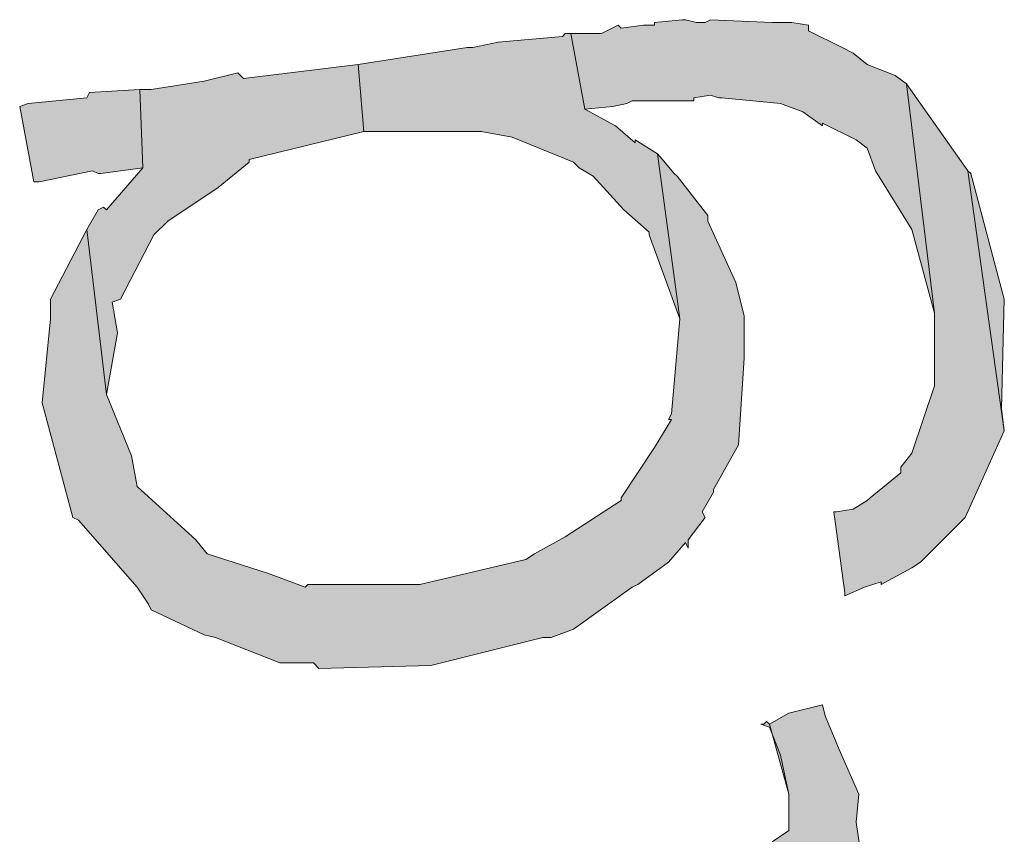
# Model space of a CAD drawing. Header units: millimetres. Extents: x -17 to 226, y -19 to 65.
# Tile 23 of 62: x 72.932 to 73.284, y -13.267 to -12.976. Entities that reach past the tile are written whole.
import ezdxf

# ---------------------------------------------------------------- set-up
doc = ezdxf.new("R2010")
doc.units = ezdxf.units.MM
doc.layers.add('STEMPEL', color=7, linetype='Continuous')

# ---------------------------------------------------------------- blocks, each defined once
blk = doc.blocks.new('241')
at = {"layer": 'STEMPEL'}
for points in [[(-26.762, 4.076), (-26.754, 4.046), (-26.764, 4.128), (-26.768, 4.131), (-26.778, 4.135), (-26.783, 4.139), (-26.787, 4.141), (-26.799, 4.147), (-26.799, 4.149), (-26.805, 4.15), (-26.812, 4.15), (-26.834, 4.151), (-26.836, 4.15), (-26.839, 4.15), (-26.843, 4.151), (-26.844, 4.151), (-26.854, 4.15), (-26.854, 4.149), (-26.858, 4.149), (-26.866, 4.148), (-26.867, 4.149), (-26.873, 4.146), (-26.884, 4.146), (-26.879, 4.119), (-26.869, 4.12), (-26.864, 4.121), (-26.862, 4.122), (-26.856, 4.122), (-26.855, 4.122), (-26.852, 4.122), (-26.848, 4.122), (-26.84, 4.122), (-26.84, 4.123), (-26.834, 4.124), (-26.831, 4.123), (-26.83, 4.123), (-26.809, 4.121), (-26.801, 4.118), (-26.794, 4.113), (-26.794, 4.114), (-26.782, 4.108), (-26.778, 4.105), (-26.775, 4.097)], [(-26.762, 4.076), (-26.754, 4.046), (-26.764, 4.128), (-26.768, 4.131), (-26.778, 4.135), (-26.783, 4.139), (-26.787, 4.141), (-26.799, 4.147), (-26.799, 4.149), (-26.805, 4.15), (-26.812, 4.15), (-26.834, 4.151), (-26.836, 4.15), (-26.839, 4.15), (-26.843, 4.151), (-26.844, 4.151), (-26.854, 4.15), (-26.854, 4.149), (-26.858, 4.149), (-26.866, 4.148), (-26.867, 4.149), (-26.873, 4.146), (-26.884, 4.146), (-26.879, 4.119), (-26.869, 4.12), (-26.864, 4.121), (-26.862, 4.122), (-26.856, 4.122), (-26.855, 4.122), (-26.852, 4.122), (-26.848, 4.122), (-26.84, 4.122), (-26.84, 4.123), (-26.834, 4.124), (-26.831, 4.123), (-26.83, 4.123), (-26.809, 4.121), (-26.801, 4.118), (-26.794, 4.113), (-26.794, 4.114), (-26.782, 4.108), (-26.778, 4.105), (-26.775, 4.097)], [(-26.762, 4.076), (-26.754, 4.046), (-26.764, 4.128), (-26.768, 4.131), (-26.778, 4.135), (-26.783, 4.139), (-26.787, 4.141), (-26.799, 4.147), (-26.799, 4.149), (-26.805, 4.15), (-26.812, 4.15), (-26.834, 4.151), (-26.836, 4.15), (-26.839, 4.15), (-26.843, 4.151), (-26.844, 4.151), (-26.854, 4.15), (-26.854, 4.149), (-26.858, 4.149), (-26.866, 4.148), (-26.867, 4.149), (-26.873, 4.146), (-26.884, 4.146), (-26.879, 4.119), (-26.869, 4.12), (-26.864, 4.121), (-26.862, 4.122), (-26.856, 4.122), (-26.855, 4.122), (-26.852, 4.122), (-26.848, 4.122), (-26.84, 4.122), (-26.84, 4.123), (-26.834, 4.124), (-26.831, 4.123), (-26.83, 4.123), (-26.809, 4.121), (-26.801, 4.118), (-26.794, 4.113), (-26.794, 4.114), (-26.782, 4.108), (-26.778, 4.105), (-26.775, 4.097)], [(-26.856, 4.074), (-26.845, 4.044), (-26.853, 4.103), (-26.861, 4.108), (-26.861, 4.107), (-26.868, 4.113), (-26.879, 4.119), (-26.884, 4.146), (-26.886, 4.146), (-26.887, 4.145), (-26.91, 4.143), (-26.919, 4.141), (-26.921, 4.141), (-26.96, 4.135), (-26.958, 4.111), (-26.918, 4.111), (-26.916, 4.111), (-26.905, 4.109), (-26.883, 4.1), (-26.881, 4.098), (-26.876, 4.095), (-26.865, 4.083), (-26.856, 4.075)], [(-26.856, 4.074), (-26.845, 4.044), (-26.853, 4.103), (-26.861, 4.108), (-26.861, 4.107), (-26.868, 4.113), (-26.879, 4.119), (-26.884, 4.146), (-26.886, 4.146), (-26.887, 4.145), (-26.91, 4.143), (-26.919, 4.141), (-26.921, 4.141), (-26.96, 4.135), (-26.958, 4.111), (-26.918, 4.111), (-26.916, 4.111), (-26.905, 4.109), (-26.883, 4.1), (-26.881, 4.098), (-26.876, 4.095), (-26.865, 4.083), (-26.856, 4.075)], [(-26.856, 4.074), (-26.845, 4.044), (-26.853, 4.103), (-26.861, 4.108), (-26.861, 4.107), (-26.868, 4.113), (-26.879, 4.119), (-26.884, 4.146), (-26.886, 4.146), (-26.887, 4.145), (-26.91, 4.143), (-26.919, 4.141), (-26.921, 4.141), (-26.96, 4.135), (-26.958, 4.111), (-26.918, 4.111), (-26.916, 4.111), (-26.905, 4.109), (-26.883, 4.1), (-26.881, 4.098), (-26.876, 4.095), (-26.865, 4.083), (-26.856, 4.075)], [(-26.958, 4.111), (-26.96, 4.135), (-27.001, 4.13), (-27.003, 4.132), (-27.015, 4.129), (-27.034, 4.126), (-27.038, 4.126), (-27.037, 4.098), (-27.05, 4.083), (-27.051, 4.084), (-27.053, 4.083), (-27.057, 4.076), (-27.05, 4.017), (-27.046, 4.039), (-27.048, 4.05), (-27.045, 4.051), (-27.033, 4.074), (-27.028, 4.079), (-27.01, 4.091), (-26.999, 4.1), (-26.999, 4.101)], [(-26.958, 4.111), (-26.96, 4.135), (-27.001, 4.13), (-27.003, 4.132), (-27.015, 4.129), (-27.034, 4.126), (-27.038, 4.126), (-27.037, 4.098), (-27.05, 4.083), (-27.051, 4.084), (-27.053, 4.083), (-27.057, 4.076), (-27.05, 4.017), (-27.046, 4.039), (-27.048, 4.05), (-27.045, 4.051), (-27.033, 4.074), (-27.028, 4.079), (-27.01, 4.091), (-26.999, 4.1), (-26.999, 4.101)], [(-26.958, 4.111), (-26.96, 4.135), (-27.001, 4.13), (-27.003, 4.132), (-27.015, 4.129), (-27.034, 4.126), (-27.038, 4.126), (-27.037, 4.098), (-27.05, 4.083), (-27.051, 4.084), (-27.053, 4.083), (-27.057, 4.076), (-27.05, 4.017), (-27.046, 4.039), (-27.048, 4.05), (-27.045, 4.051), (-27.033, 4.074), (-27.028, 4.079), (-27.01, 4.091), (-26.999, 4.1), (-26.999, 4.101)], [(-27.052, 4.096), (-27.037, 4.098), (-27.038, 4.126), (-27.056, 4.125), (-27.057, 4.123), (-27.078, 4.121), (-27.081, 4.12), (-27.076, 4.093), (-27.074, 4.093), (-27.055, 4.097), (-27.053, 4.096)], [(-27.052, 4.096), (-27.037, 4.098), (-27.038, 4.126), (-27.056, 4.125), (-27.057, 4.123), (-27.078, 4.121), (-27.081, 4.12), (-27.076, 4.093), (-27.074, 4.093), (-27.055, 4.097), (-27.053, 4.096)], [(-27.052, 4.096), (-27.037, 4.098), (-27.038, 4.126), (-27.056, 4.125), (-27.057, 4.123), (-27.078, 4.121), (-27.081, 4.12), (-27.076, 4.093), (-27.074, 4.093), (-27.055, 4.097), (-27.053, 4.096)], [(-26.743, 3.973), (-26.729, 4.004), (-26.742, 4.097), (-26.764, 4.128), (-26.754, 4.046), (-26.754, 4.02), (-26.762, 3.996), (-26.766, 3.991), (-26.766, 3.989), (-26.777, 3.98), (-26.778, 3.979), (-26.783, 3.976), (-26.789, 3.975), (-26.79, 3.975), (-26.786, 3.946), (-26.786, 3.945), (-26.779, 3.948), (-26.773, 3.95), (-26.773, 3.949), (-26.762, 3.955), (-26.759, 3.957), (-26.756, 3.96), (-26.746, 3.97)], [(-26.743, 3.973), (-26.729, 4.004), (-26.742, 4.097), (-26.764, 4.128), (-26.754, 4.046), (-26.754, 4.02), (-26.762, 3.996), (-26.766, 3.991), (-26.766, 3.989), (-26.777, 3.98), (-26.778, 3.979), (-26.783, 3.976), (-26.789, 3.975), (-26.79, 3.975), (-26.786, 3.946), (-26.786, 3.945), (-26.779, 3.948), (-26.773, 3.95), (-26.773, 3.949), (-26.762, 3.955), (-26.759, 3.957), (-26.756, 3.96), (-26.746, 3.97)], [(-26.743, 3.973), (-26.729, 4.004), (-26.742, 4.097), (-26.764, 4.128), (-26.754, 4.046), (-26.754, 4.02), (-26.762, 3.996), (-26.766, 3.991), (-26.766, 3.989), (-26.777, 3.98), (-26.778, 3.979), (-26.783, 3.976), (-26.789, 3.975), (-26.79, 3.975), (-26.786, 3.946), (-26.786, 3.945), (-26.779, 3.948), (-26.773, 3.95), (-26.773, 3.949), (-26.762, 3.955), (-26.759, 3.957), (-26.756, 3.96), (-26.746, 3.97)], [(-26.822, 4.03), (-26.822, 4.045), (-26.825, 4.057), (-26.835, 4.079), (-26.835, 4.081), (-26.846, 4.095), (-26.847, 4.096), (-26.852, 4.102), (-26.853, 4.103), (-26.845, 4.044), (-26.848, 4.01), (-26.849, 4.008), (-26.848, 4.008), (-26.854, 3.998), (-26.866, 3.98), (-26.866, 3.979), (-26.886, 3.966), (-26.897, 3.96), (-26.9, 3.958), (-26.938, 3.949), (-26.978, 3.949), (-26.979, 3.948), (-26.992, 3.953), (-27.014, 3.96), (-27.018, 3.965), (-27.039, 3.984), (-27.041, 3.995), (-27.05, 4.017), (-27.057, 4.076), (-27.07, 4.051), (-27.07, 4.044), (-27.073, 4.014), (-27.062, 3.973), (-27.06, 3.972), (-27.039, 3.948), (-27.035, 3.942), (-27.034, 3.94), (-27.032, 3.939), (-27.015, 3.931), (-27.011, 3.93), (-26.988, 3.921), (-26.976, 3.921), (-26.974, 3.919), (-26.934, 3.92), (-26.894, 3.93), (-26.891, 3.93), (-26.883, 3.933), (-26.862, 3.948), (-26.86, 3.949), (-26.849, 3.957), (-26.843, 3.964), (-26.842, 3.962), (-26.842, 3.965), (-26.836, 3.973), (-26.837, 3.975), (-26.833, 3.982), (-26.833, 3.983), (-26.824, 3.999)], [(-26.822, 4.03), (-26.822, 4.045), (-26.825, 4.057), (-26.835, 4.079), (-26.835, 4.081), (-26.846, 4.095), (-26.847, 4.096), (-26.852, 4.102), (-26.853, 4.103), (-26.845, 4.044), (-26.848, 4.01), (-26.849, 4.008), (-26.848, 4.008), (-26.854, 3.998), (-26.866, 3.98), (-26.866, 3.979), (-26.886, 3.966), (-26.897, 3.96), (-26.9, 3.958), (-26.938, 3.949), (-26.978, 3.949), (-26.979, 3.948), (-26.992, 3.953), (-27.014, 3.96), (-27.018, 3.965), (-27.039, 3.984), (-27.041, 3.995), (-27.05, 4.017), (-27.057, 4.076), (-27.07, 4.051), (-27.07, 4.044), (-27.073, 4.014), (-27.062, 3.973), (-27.06, 3.972), (-27.039, 3.948), (-27.035, 3.942), (-27.034, 3.94), (-27.032, 3.939), (-27.015, 3.931), (-27.011, 3.93), (-26.988, 3.921), (-26.976, 3.921), (-26.974, 3.919), (-26.934, 3.92), (-26.894, 3.93), (-26.891, 3.93), (-26.883, 3.933), (-26.862, 3.948), (-26.86, 3.949), (-26.849, 3.957), (-26.843, 3.964), (-26.842, 3.962), (-26.842, 3.965), (-26.836, 3.973), (-26.837, 3.975), (-26.833, 3.982), (-26.833, 3.983), (-26.824, 3.999)], [(-26.822, 4.03), (-26.822, 4.045), (-26.825, 4.057), (-26.835, 4.079), (-26.835, 4.081), (-26.846, 4.095), (-26.847, 4.096), (-26.852, 4.102), (-26.853, 4.103), (-26.845, 4.044), (-26.848, 4.01), (-26.849, 4.008), (-26.848, 4.008), (-26.854, 3.998), (-26.866, 3.98), (-26.866, 3.979), (-26.886, 3.966), (-26.897, 3.96), (-26.9, 3.958), (-26.938, 3.949), (-26.978, 3.949), (-26.979, 3.948), (-26.992, 3.953), (-27.014, 3.96), (-27.018, 3.965), (-27.039, 3.984), (-27.041, 3.995), (-27.05, 4.017), (-27.057, 4.076), (-27.07, 4.051), (-27.07, 4.044), (-27.073, 4.014), (-27.062, 3.973), (-27.06, 3.972), (-27.039, 3.948), (-27.035, 3.942), (-27.034, 3.94), (-27.032, 3.939), (-27.015, 3.931), (-27.011, 3.93), (-26.988, 3.921), (-26.976, 3.921), (-26.974, 3.919), (-26.934, 3.92), (-26.894, 3.93), (-26.891, 3.93), (-26.883, 3.933), (-26.862, 3.948), (-26.86, 3.949), (-26.849, 3.957), (-26.843, 3.964), (-26.842, 3.962), (-26.842, 3.965), (-26.836, 3.973), (-26.837, 3.975), (-26.833, 3.982), (-26.833, 3.983), (-26.824, 3.999)], [(-26.73, 4.012), (-26.729, 4.051), (-26.741, 4.096), (-26.742, 4.097), (-26.729, 4.004)], [(-26.73, 4.012), (-26.729, 4.051), (-26.741, 4.096), (-26.742, 4.097), (-26.729, 4.004)], [(-26.73, 4.012), (-26.729, 4.051), (-26.741, 4.096), (-26.742, 4.097), (-26.729, 4.004)], [(-26.782, 3.864), (-26.781, 3.874), (-26.788, 3.89), (-26.793, 3.902), (-26.794, 3.906), (-26.806, 3.903), (-26.813, 3.899), (-26.806, 3.874), (-26.806, 3.868), (-26.806, 3.861), (-26.812, 3.857), (-26.814, 3.854), (-26.825, 3.851), (-26.996, 3.809), (-26.99, 3.782), (-26.82, 3.825), (-26.805, 3.826), (-26.805, 3.828), (-26.797, 3.831), (-26.796, 3.831), (-26.795, 3.832), (-26.79, 3.834), (-26.78, 3.85), (-26.78, 3.851)], [(-26.782, 3.864), (-26.781, 3.874), (-26.788, 3.89), (-26.793, 3.902), (-26.794, 3.906), (-26.806, 3.903), (-26.813, 3.899), (-26.806, 3.874), (-26.806, 3.868), (-26.806, 3.861), (-26.812, 3.857), (-26.814, 3.854), (-26.825, 3.851), (-26.996, 3.809), (-26.99, 3.782), (-26.82, 3.825), (-26.805, 3.826), (-26.805, 3.828), (-26.797, 3.831), (-26.796, 3.831), (-26.795, 3.832), (-26.79, 3.834), (-26.78, 3.85), (-26.78, 3.851)], [(-26.782, 3.864), (-26.781, 3.874), (-26.788, 3.89), (-26.793, 3.902), (-26.794, 3.906), (-26.806, 3.903), (-26.813, 3.899), (-26.806, 3.874), (-26.806, 3.868), (-26.806, 3.861), (-26.812, 3.857), (-26.814, 3.854), (-26.825, 3.851), (-26.996, 3.809), (-26.99, 3.782), (-26.82, 3.825), (-26.805, 3.826), (-26.805, 3.828), (-26.797, 3.831), (-26.796, 3.831), (-26.795, 3.832), (-26.79, 3.834), (-26.78, 3.85), (-26.78, 3.851)], [(-26.809, 3.888), (-26.806, 3.874), (-26.813, 3.899), (-26.814, 3.9), (-26.815, 3.899), (-26.816, 3.899), (-26.813, 3.898)], [(-26.809, 3.888), (-26.806, 3.874), (-26.813, 3.899), (-26.814, 3.9), (-26.815, 3.899), (-26.816, 3.899), (-26.813, 3.898)], [(-26.809, 3.888), (-26.806, 3.874), (-26.813, 3.899), (-26.814, 3.9), (-26.815, 3.899), (-26.816, 3.899), (-26.813, 3.898)]]:
    blk.add_hatch(color=1, dxfattribs=at).paths.add_polyline_path(points)
at = {"layer": 'STEMPEL', "color": 1, "linetype": 'Continuous', "lineweight": 13, "flags": 128}
for points in [[(-26.762, 4.076), (-26.754, 4.046), (-26.764, 4.128), (-26.768, 4.131), (-26.768, 4.131), (-26.778, 4.135), (-26.783, 4.139), (-26.787, 4.141), (-26.799, 4.147), (-26.799, 4.149), (-26.805, 4.15), (-26.812, 4.15), (-26.834, 4.151), (-26.836, 4.15), (-26.839, 4.15), (-26.843, 4.151), (-26.844, 4.151), (-26.854, 4.15), (-26.854, 4.149), (-26.858, 4.149), (-26.858, 4.149), (-26.866, 4.148), (-26.866, 4.148), (-26.867, 4.149), (-26.873, 4.146), (-26.884, 4.146), (-26.879, 4.119), (-26.869, 4.12), (-26.864, 4.121), (-26.864, 4.121), (-26.862, 4.122), (-26.856, 4.122), (-26.855, 4.122), (-26.852, 4.122), (-26.848, 4.122), (-26.84, 4.122), (-26.84, 4.123), (-26.834, 4.124), (-26.831, 4.123), (-26.83, 4.123), (-26.809, 4.121), (-26.801, 4.118), (-26.794, 4.113), (-26.794, 4.114), (-26.782, 4.108), (-26.778, 4.105), (-26.775, 4.097), (-26.762, 4.076)], [(-26.762, 4.076), (-26.754, 4.046), (-26.764, 4.128), (-26.768, 4.131), (-26.768, 4.131), (-26.778, 4.135), (-26.783, 4.139), (-26.787, 4.141), (-26.799, 4.147), (-26.799, 4.149), (-26.805, 4.15), (-26.812, 4.15), (-26.834, 4.151), (-26.836, 4.15), (-26.839, 4.15), (-26.843, 4.151), (-26.844, 4.151), (-26.854, 4.15), (-26.854, 4.149), (-26.858, 4.149), (-26.858, 4.149), (-26.866, 4.148), (-26.866, 4.148), (-26.867, 4.149), (-26.873, 4.146), (-26.884, 4.146), (-26.879, 4.119), (-26.869, 4.12), (-26.864, 4.121), (-26.864, 4.121), (-26.862, 4.122), (-26.856, 4.122), (-26.855, 4.122), (-26.852, 4.122), (-26.848, 4.122), (-26.84, 4.122), (-26.84, 4.123), (-26.834, 4.124), (-26.831, 4.123), (-26.83, 4.123), (-26.809, 4.121), (-26.801, 4.118), (-26.794, 4.113), (-26.794, 4.114), (-26.782, 4.108), (-26.778, 4.105), (-26.775, 4.097), (-26.762, 4.076)], [(-26.762, 4.076), (-26.754, 4.046), (-26.764, 4.128), (-26.768, 4.131), (-26.768, 4.131), (-26.778, 4.135), (-26.783, 4.139), (-26.787, 4.141), (-26.799, 4.147), (-26.799, 4.149), (-26.805, 4.15), (-26.812, 4.15), (-26.834, 4.151), (-26.836, 4.15), (-26.839, 4.15), (-26.843, 4.151), (-26.844, 4.151), (-26.854, 4.15), (-26.854, 4.149), (-26.858, 4.149), (-26.858, 4.149), (-26.866, 4.148), (-26.866, 4.148), (-26.867, 4.149), (-26.873, 4.146), (-26.884, 4.146), (-26.879, 4.119), (-26.869, 4.12), (-26.864, 4.121), (-26.864, 4.121), (-26.862, 4.122), (-26.856, 4.122), (-26.855, 4.122), (-26.852, 4.122), (-26.848, 4.122), (-26.84, 4.122), (-26.84, 4.123), (-26.834, 4.124), (-26.831, 4.123), (-26.83, 4.123), (-26.809, 4.121), (-26.801, 4.118), (-26.794, 4.113), (-26.794, 4.114), (-26.782, 4.108), (-26.778, 4.105), (-26.775, 4.097), (-26.762, 4.076)], [(-26.856, 4.074), (-26.845, 4.044), (-26.853, 4.103), (-26.861, 4.108), (-26.861, 4.107), (-26.861, 4.107), (-26.868, 4.113), (-26.879, 4.119), (-26.884, 4.146), (-26.886, 4.146), (-26.887, 4.145), (-26.91, 4.143), (-26.919, 4.141), (-26.921, 4.141), (-26.96, 4.135), (-26.958, 4.111), (-26.918, 4.111), (-26.916, 4.111), (-26.905, 4.109), (-26.883, 4.1), (-26.881, 4.098), (-26.876, 4.095), (-26.865, 4.083), (-26.856, 4.075), (-26.856, 4.074), (-26.856, 4.074)], [(-26.856, 4.074), (-26.845, 4.044), (-26.853, 4.103), (-26.861, 4.108), (-26.861, 4.107), (-26.861, 4.107), (-26.868, 4.113), (-26.879, 4.119), (-26.884, 4.146), (-26.886, 4.146), (-26.887, 4.145), (-26.91, 4.143), (-26.919, 4.141), (-26.921, 4.141), (-26.96, 4.135), (-26.958, 4.111), (-26.918, 4.111), (-26.916, 4.111), (-26.905, 4.109), (-26.883, 4.1), (-26.881, 4.098), (-26.876, 4.095), (-26.865, 4.083), (-26.856, 4.075), (-26.856, 4.074), (-26.856, 4.074)], [(-26.856, 4.074), (-26.845, 4.044), (-26.853, 4.103), (-26.861, 4.108), (-26.861, 4.107), (-26.861, 4.107), (-26.868, 4.113), (-26.879, 4.119), (-26.884, 4.146), (-26.886, 4.146), (-26.887, 4.145), (-26.91, 4.143), (-26.919, 4.141), (-26.921, 4.141), (-26.96, 4.135), (-26.958, 4.111), (-26.918, 4.111), (-26.916, 4.111), (-26.905, 4.109), (-26.883, 4.1), (-26.881, 4.098), (-26.876, 4.095), (-26.865, 4.083), (-26.856, 4.075), (-26.856, 4.074), (-26.856, 4.074)], [(-26.958, 4.111), (-26.958, 4.111), (-26.96, 4.135), (-26.96, 4.135), (-27.001, 4.13), (-27.003, 4.132), (-27.015, 4.129), (-27.034, 4.126), (-27.038, 4.126), (-27.037, 4.098), (-27.05, 4.083), (-27.05, 4.083), (-27.051, 4.084), (-27.051, 4.084), (-27.053, 4.083), (-27.057, 4.076), (-27.05, 4.017), (-27.046, 4.039), (-27.048, 4.05), (-27.048, 4.05), (-27.045, 4.051), (-27.033, 4.074), (-27.028, 4.079), (-27.01, 4.091), (-26.999, 4.1), (-26.999, 4.101), (-26.958, 4.111)], [(-26.958, 4.111), (-26.958, 4.111), (-26.96, 4.135), (-26.96, 4.135), (-27.001, 4.13), (-27.003, 4.132), (-27.015, 4.129), (-27.034, 4.126), (-27.038, 4.126), (-27.037, 4.098), (-27.05, 4.083), (-27.05, 4.083), (-27.051, 4.084), (-27.051, 4.084), (-27.053, 4.083), (-27.057, 4.076), (-27.05, 4.017), (-27.046, 4.039), (-27.048, 4.05), (-27.048, 4.05), (-27.045, 4.051), (-27.033, 4.074), (-27.028, 4.079), (-27.01, 4.091), (-26.999, 4.1), (-26.999, 4.101), (-26.958, 4.111)], [(-26.958, 4.111), (-26.958, 4.111), (-26.96, 4.135), (-26.96, 4.135), (-27.001, 4.13), (-27.003, 4.132), (-27.015, 4.129), (-27.034, 4.126), (-27.038, 4.126), (-27.037, 4.098), (-27.05, 4.083), (-27.05, 4.083), (-27.051, 4.084), (-27.051, 4.084), (-27.053, 4.083), (-27.057, 4.076), (-27.05, 4.017), (-27.046, 4.039), (-27.048, 4.05), (-27.048, 4.05), (-27.045, 4.051), (-27.033, 4.074), (-27.028, 4.079), (-27.01, 4.091), (-26.999, 4.1), (-26.999, 4.101), (-26.958, 4.111)], [(-27.052, 4.096), (-27.037, 4.098), (-27.038, 4.126), (-27.056, 4.125), (-27.056, 4.125), (-27.056, 4.125), (-27.057, 4.123), (-27.078, 4.121), (-27.081, 4.12), (-27.076, 4.093), (-27.074, 4.093), (-27.055, 4.097), (-27.053, 4.096), (-27.052, 4.096), (-27.052, 4.096)], [(-27.052, 4.096), (-27.037, 4.098), (-27.038, 4.126), (-27.056, 4.125), (-27.056, 4.125), (-27.056, 4.125), (-27.057, 4.123), (-27.078, 4.121), (-27.081, 4.12), (-27.076, 4.093), (-27.074, 4.093), (-27.055, 4.097), (-27.053, 4.096), (-27.052, 4.096), (-27.052, 4.096)], [(-27.052, 4.096), (-27.037, 4.098), (-27.038, 4.126), (-27.056, 4.125), (-27.056, 4.125), (-27.056, 4.125), (-27.057, 4.123), (-27.078, 4.121), (-27.081, 4.12), (-27.076, 4.093), (-27.074, 4.093), (-27.055, 4.097), (-27.053, 4.096), (-27.052, 4.096), (-27.052, 4.096)], [(-26.743, 3.973), (-26.729, 4.004), (-26.742, 4.097), (-26.764, 4.128), (-26.764, 4.128), (-26.764, 4.128), (-26.754, 4.046), (-26.754, 4.02), (-26.762, 3.996), (-26.766, 3.991), (-26.766, 3.989), (-26.777, 3.98), (-26.778, 3.979), (-26.783, 3.976), (-26.789, 3.975), (-26.79, 3.975), (-26.786, 3.946), (-26.786, 3.945), (-26.779, 3.948), (-26.773, 3.95), (-26.773, 3.949), (-26.762, 3.955), (-26.759, 3.957), (-26.756, 3.96), (-26.746, 3.97), (-26.743, 3.973), (-26.743, 3.973), (-26.743, 3.973)], [(-26.743, 3.973), (-26.729, 4.004), (-26.742, 4.097), (-26.764, 4.128), (-26.764, 4.128), (-26.764, 4.128), (-26.754, 4.046), (-26.754, 4.02), (-26.762, 3.996), (-26.766, 3.991), (-26.766, 3.989), (-26.777, 3.98), (-26.778, 3.979), (-26.783, 3.976), (-26.789, 3.975), (-26.79, 3.975), (-26.786, 3.946), (-26.786, 3.945), (-26.779, 3.948), (-26.773, 3.95), (-26.773, 3.949), (-26.762, 3.955), (-26.759, 3.957), (-26.756, 3.96), (-26.746, 3.97), (-26.743, 3.973), (-26.743, 3.973), (-26.743, 3.973)], [(-26.743, 3.973), (-26.729, 4.004), (-26.742, 4.097), (-26.764, 4.128), (-26.764, 4.128), (-26.764, 4.128), (-26.754, 4.046), (-26.754, 4.02), (-26.762, 3.996), (-26.766, 3.991), (-26.766, 3.989), (-26.777, 3.98), (-26.778, 3.979), (-26.783, 3.976), (-26.789, 3.975), (-26.79, 3.975), (-26.786, 3.946), (-26.786, 3.945), (-26.779, 3.948), (-26.773, 3.95), (-26.773, 3.949), (-26.762, 3.955), (-26.759, 3.957), (-26.756, 3.96), (-26.746, 3.97), (-26.743, 3.973), (-26.743, 3.973), (-26.743, 3.973)], [(-26.822, 4.03), (-26.822, 4.045), (-26.825, 4.057), (-26.835, 4.079), (-26.835, 4.081), (-26.846, 4.095), (-26.846, 4.095), (-26.847, 4.096), (-26.852, 4.102), (-26.853, 4.103), (-26.845, 4.044), (-26.848, 4.01), (-26.849, 4.008), (-26.848, 4.008), (-26.854, 3.998), (-26.866, 3.98), (-26.866, 3.979), (-26.886, 3.966), (-26.897, 3.96), (-26.9, 3.958), (-26.938, 3.949), (-26.938, 3.949), (-26.978, 3.949), (-26.979, 3.948), (-26.992, 3.953), (-27.014, 3.96), (-27.018, 3.965), (-27.039, 3.984), (-27.039, 3.984), (-27.039, 3.984), (-27.039, 3.984), (-27.041, 3.995), (-27.05, 4.017), (-27.057, 4.076), (-27.07, 4.051), (-27.07, 4.044), (-27.073, 4.014), (-27.062, 3.973), (-27.06, 3.972), (-27.039, 3.948), (-27.035, 3.942), (-27.034, 3.94), (-27.032, 3.939), (-27.032, 3.939), (-27.015, 3.931), (-27.011, 3.93), (-26.988, 3.921), (-26.976, 3.921), (-26.974, 3.919), (-26.934, 3.92), (-26.934, 3.92), (-26.894, 3.93), (-26.891, 3.93), (-26.883, 3.933), (-26.862, 3.948), (-26.86, 3.949), (-26.849, 3.957), (-26.843, 3.964), (-26.842, 3.962), (-26.842, 3.965), (-26.836, 3.973), (-26.837, 3.975), (-26.833, 3.982), (-26.833, 3.983), (-26.824, 3.999), (-26.824, 3.999), (-26.822, 4.03)], [(-26.822, 4.03), (-26.822, 4.045), (-26.825, 4.057), (-26.835, 4.079), (-26.835, 4.081), (-26.846, 4.095), (-26.846, 4.095), (-26.847, 4.096), (-26.852, 4.102), (-26.853, 4.103), (-26.845, 4.044), (-26.848, 4.01), (-26.849, 4.008), (-26.848, 4.008), (-26.854, 3.998), (-26.866, 3.98), (-26.866, 3.979), (-26.886, 3.966), (-26.897, 3.96), (-26.9, 3.958), (-26.938, 3.949), (-26.938, 3.949), (-26.978, 3.949), (-26.979, 3.948), (-26.992, 3.953), (-27.014, 3.96), (-27.018, 3.965), (-27.039, 3.984), (-27.039, 3.984), (-27.039, 3.984), (-27.039, 3.984), (-27.041, 3.995), (-27.05, 4.017), (-27.057, 4.076), (-27.07, 4.051), (-27.07, 4.044), (-27.073, 4.014), (-27.062, 3.973), (-27.06, 3.972), (-27.039, 3.948), (-27.035, 3.942), (-27.034, 3.94), (-27.032, 3.939), (-27.032, 3.939), (-27.015, 3.931), (-27.011, 3.93), (-26.988, 3.921), (-26.976, 3.921), (-26.974, 3.919), (-26.934, 3.92), (-26.934, 3.92), (-26.894, 3.93), (-26.891, 3.93), (-26.883, 3.933), (-26.862, 3.948), (-26.86, 3.949), (-26.849, 3.957), (-26.843, 3.964), (-26.842, 3.962), (-26.842, 3.965), (-26.836, 3.973), (-26.837, 3.975), (-26.833, 3.982), (-26.833, 3.983), (-26.824, 3.999), (-26.824, 3.999), (-26.822, 4.03)], [(-26.822, 4.03), (-26.822, 4.045), (-26.825, 4.057), (-26.835, 4.079), (-26.835, 4.081), (-26.846, 4.095), (-26.846, 4.095), (-26.847, 4.096), (-26.852, 4.102), (-26.853, 4.103), (-26.845, 4.044), (-26.848, 4.01), (-26.849, 4.008), (-26.848, 4.008), (-26.854, 3.998), (-26.866, 3.98), (-26.866, 3.979), (-26.886, 3.966), (-26.897, 3.96), (-26.9, 3.958), (-26.938, 3.949), (-26.938, 3.949), (-26.978, 3.949), (-26.979, 3.948), (-26.992, 3.953), (-27.014, 3.96), (-27.018, 3.965), (-27.039, 3.984), (-27.039, 3.984), (-27.039, 3.984), (-27.039, 3.984), (-27.041, 3.995), (-27.05, 4.017), (-27.057, 4.076), (-27.07, 4.051), (-27.07, 4.044), (-27.073, 4.014), (-27.062, 3.973), (-27.06, 3.972), (-27.039, 3.948), (-27.035, 3.942), (-27.034, 3.94), (-27.032, 3.939), (-27.032, 3.939), (-27.015, 3.931), (-27.011, 3.93), (-26.988, 3.921), (-26.976, 3.921), (-26.974, 3.919), (-26.934, 3.92), (-26.934, 3.92), (-26.894, 3.93), (-26.891, 3.93), (-26.883, 3.933), (-26.862, 3.948), (-26.86, 3.949), (-26.849, 3.957), (-26.843, 3.964), (-26.842, 3.962), (-26.842, 3.965), (-26.836, 3.973), (-26.837, 3.975), (-26.833, 3.982), (-26.833, 3.983), (-26.824, 3.999), (-26.824, 3.999), (-26.822, 4.03)], [(-26.73, 4.012), (-26.729, 4.051), (-26.741, 4.096), (-26.742, 4.097), (-26.729, 4.004), (-26.73, 4.012)], [(-26.73, 4.012), (-26.729, 4.051), (-26.741, 4.096), (-26.742, 4.097), (-26.729, 4.004), (-26.73, 4.012)], [(-26.73, 4.012), (-26.729, 4.051), (-26.741, 4.096), (-26.742, 4.097), (-26.729, 4.004), (-26.73, 4.012)], [(-26.782, 3.864), (-26.781, 3.874), (-26.788, 3.89), (-26.793, 3.902), (-26.794, 3.906), (-26.806, 3.903), (-26.813, 3.899), (-26.806, 3.874), (-26.806, 3.868), (-26.806, 3.861), (-26.812, 3.857)], [(-26.78, 3.851), (-26.782, 3.864)], [(-26.782, 3.864), (-26.781, 3.874), (-26.788, 3.89), (-26.793, 3.902), (-26.794, 3.906), (-26.806, 3.903), (-26.813, 3.899), (-26.806, 3.874), (-26.806, 3.868), (-26.806, 3.861), (-26.812, 3.857)], [(-26.78, 3.851), (-26.782, 3.864)], [(-26.782, 3.864), (-26.781, 3.874), (-26.788, 3.89), (-26.793, 3.902), (-26.794, 3.906), (-26.806, 3.903), (-26.813, 3.899), (-26.806, 3.874), (-26.806, 3.868), (-26.806, 3.861), (-26.812, 3.857)], [(-26.78, 3.851), (-26.782, 3.864)], [(-26.809, 3.888), (-26.806, 3.874), (-26.813, 3.899), (-26.814, 3.9), (-26.815, 3.899), (-26.816, 3.899), (-26.813, 3.898), (-26.809, 3.888)], [(-26.809, 3.888), (-26.806, 3.874), (-26.813, 3.899), (-26.814, 3.9), (-26.815, 3.899), (-26.816, 3.899), (-26.813, 3.898), (-26.809, 3.888)], [(-26.809, 3.888), (-26.806, 3.874), (-26.813, 3.899), (-26.814, 3.9), (-26.815, 3.899), (-26.816, 3.899), (-26.813, 3.898), (-26.809, 3.888)]]:
    blk.add_lwpolyline(points, dxfattribs=at)

msp = doc.modelspace()

# ---------------------------------------------------------------- block references
at = {"color": 1, "linetype": 'Continuous', "lineweight": 0}
msp.add_blockref('241', (100.013, -17.127), dxfattribs=at)

doc.saveas('drawing.dxf')
